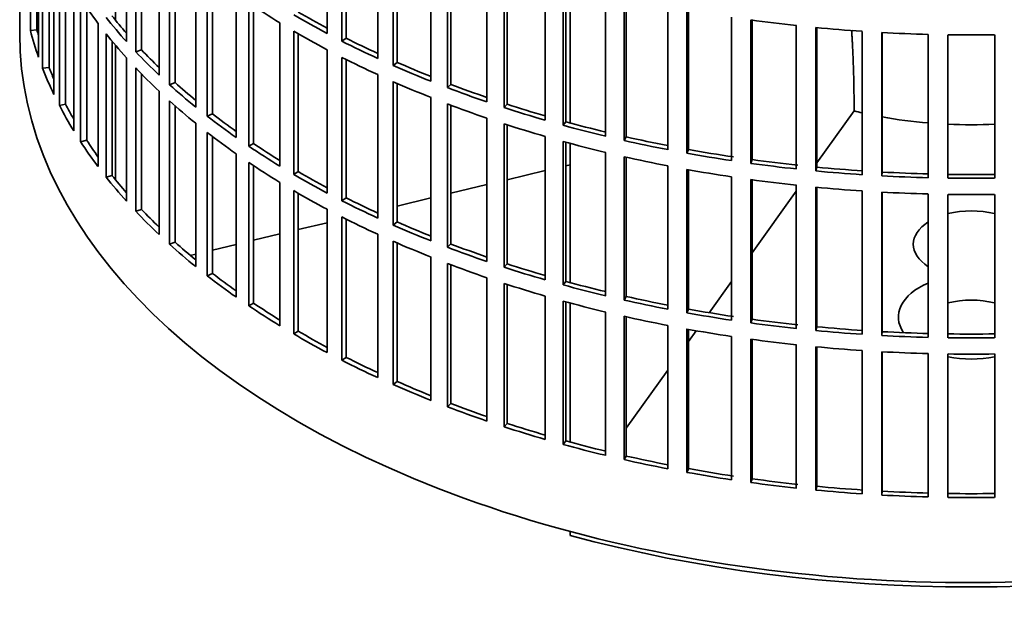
# Model space of a CAD drawing. Header units: millimetres. Extents: x 462 to 1346, y -1444 to 1443.
# Tile 2 of 29: x 1053 to 1202, y -1380 to -1291. Entities that reach past the tile are written whole.
import ezdxf

# ---------------------------------------------------------------- set-up
doc = ezdxf.new("R2010")
doc.units = ezdxf.units.MM
doc.layers.add('VSI344-454_FILTR', color=7, linetype='Continuous')
doc.layers.add('VSI344-454_SUPPO', color=7, linetype='Continuous')

# ---------------------------------------------------------------- blocks, each defined once
blk = doc.blocks.new('SE4')
at = {"layer": 'VSI344-454_FILTR', "color": 7, "linetype": 'Continuous', "lineweight": 35}
for p, q in [((1053.43, -1053.18), (1053.43, -1293.23)), ((1055.04, -1292.76), (1055.04, -1271.12)), ((1099.81, -1293.19), (1099.81, -1271.55)), ((1069.53, -1294.42), (1069.53, -1272.78)), ((1102.02, -1294.34), (1102.02, -1272.71)), ((1102.67, -1293.9), (1102.67, -1273.03)), ((1056.03, -1292.66), (1056.03, -1274.43)), ((1056.26, -1296.76), (1056.26, -1275.12)), ((1070.93, -1295.94), (1070.93, -1274.3)), ((1071.8, -1295.65), (1071.8, -1275.21)), ((1107.41, -1296.95), (1107.41, -1275.32)), ((1056.88, -1298.44), (1056.88, -1276.8)), ((1109.76, -1298.01), (1109.76, -1276.38)), ((1110.35, -1297.55), (1110.35, -1276.64)), ((1074.45, -1299.46), (1074.45, -1277.82)), ((1057.85, -1298.3), (1057.85, -1279.15)), ((1076.03, -1300.92), (1076.03, -1279.28)), ((1115.45, -1300.4), (1115.45, -1278.76)), ((1117.93, -1301.36), (1117.93, -1279.73)), ((1058.59, -1302.38), (1058.59, -1280.75)), ((1076.86, -1300.6), (1076.86, -1280.02)), ((1118.46, -1300.88), (1118.46, -1279.93)), ((1059.41, -1304.04), (1059.41, -1282.4)), ((1079.97, -1304.29), (1079.97, -1282.65)), ((1123.89, -1303.52), (1123.89, -1281.88)), ((1126.48, -1304.38), (1126.48, -1282.74)), ((1060.36, -1303.86), (1060.36, -1284.17)), ((1081.72, -1305.68), (1081.72, -1284.04)), ((1126.94, -1303.87), (1126.94, -1282.89)), ((1082.51, -1305.32), (1082.51, -1284.65)), ((1132.69, -1306.28), (1132.69, -1284.65)), ((1135.37, -1307.04), (1135.37, -1285.4)), ((1135.77, -1306.51), (1135.77, -1285.51)), ((1061.58, -1307.9), (1061.58, -1286.26)), ((1086.05, -1308.88), (1086.05, -1287.24)), ((1141.79, -1308.69), (1141.79, -1287.05)), ((1062.6, -1309.52), (1062.6, -1287.88)), ((1087.97, -1310.2), (1087.97, -1288.56)), ((1144.56, -1309.34), (1144.56, -1287.7)), ((1144.9, -1308.79), (1144.9, -1287.78)), ((1063.53, -1309.3), (1063.53, -1289.27)), ((1088.71, -1309.81), (1088.71, -1289.06)), ((1151.17, -1310.73), (1151.17, -1289.09)), ((1154.01, -1311.26), (1154.01, -1289.62)), ((1154.28, -1310.7), (1154.28, -1289.67)), ((1065.24, -1313.28), (1065.24, -1291.65)), ((1092.67, -1313.22), (1092.67, -1291.58)), ((1160.77, -1312.38), (1160.77, -1290.74)), ((1163.66, -1312.79), (1163.66, -1291.16)), ((1163.87, -1312.23), (1163.87, -1291.19)), ((1056.03, -1292.66), (1055.04, -1292.76)), ((1094.75, -1314.46), (1094.75, -1292.82)), ((1170.54, -1313.64), (1170.54, -1292)), ((1173.48, -1313.94), (1173.48, -1292.3)), ((1173.62, -1313.37), (1173.62, -1292.31)), ((1180.45, -1314.5), (1180.45, -1292.87)), ((1183.41, -1314.68), (1183.41, -1293.05)), ((1183.48, -1314.11), (1183.48, -1293.05)), ((1066.45, -1314.86), (1066.45, -1293.22)), ((1067.35, -1314.6), (1067.35, -1294.33)), ((1095.44, -1314.04), (1095.44, -1293.22)), ((1102.67, -1293.9), (1102.02, -1294.34)), ((1190.43, -1314.97), (1190.43, -1293.33)), ((1193.41, -1315.03), (1193.41, -1293.39)), ((1200.45, -1315.03), (1200.45, -1293.39)), ((1071.8, -1295.65), (1070.93, -1295.94)), ((1099.81, -1317.28), (1099.81, -1295.64)), ((1069.53, -1318.51), (1069.53, -1296.87)), ((1102.02, -1318.43), (1102.02, -1296.79)), ((1102.67, -1317.99), (1102.67, -1297.12)), ((1110.35, -1297.55), (1109.76, -1298.01)), ((1057.85, -1298.3), (1056.88, -1298.44)), ((1070.93, -1320.03), (1070.93, -1298.39)), ((1071.8, -1319.74), (1071.8, -1299.3)), ((1076.86, -1300.6), (1076.03, -1300.92)), ((1107.41, -1321.04), (1107.41, -1299.4)), ((1109.76, -1322.1), (1109.76, -1300.46)), ((1074.45, -1323.55), (1074.45, -1301.91)), ((1110.35, -1321.63), (1110.35, -1300.72)), ((1118.46, -1300.88), (1117.93, -1301.36)), ((1076.03, -1325.01), (1076.03, -1303.37)), ((1115.45, -1324.49), (1115.45, -1302.85)), ((1060.36, -1303.86), (1059.41, -1304.04)), ((1076.86, -1324.68), (1076.86, -1304.11)), ((1117.93, -1325.45), (1117.93, -1303.81)), ((1118.46, -1324.96), (1118.46, -1304.02)), ((1126.94, -1303.87), (1126.48, -1304.38)), ((1082.51, -1305.32), (1081.72, -1305.68)), ((1123.89, -1327.6), (1123.89, -1305.97)), ((1135.77, -1306.51), (1135.37, -1307.04)), ((1079.97, -1328.37), (1079.97, -1306.74)), ((1126.48, -1328.46), (1126.48, -1306.83)), ((1126.94, -1327.95), (1126.94, -1306.98)), ((1063.53, -1309.3), (1062.6, -1309.52)), ((1081.72, -1329.77), (1081.72, -1308.13)), ((1082.51, -1329.41), (1082.51, -1308.74)), ((1132.69, -1330.37), (1132.69, -1308.73)), ((1135.37, -1331.13), (1135.37, -1309.49)), ((1144.9, -1308.79), (1144.56, -1309.34)), ((1088.71, -1309.81), (1087.97, -1310.2)), ((1135.77, -1330.6), (1135.77, -1309.6)), ((1154.28, -1310.7), (1154.01, -1311.26)), ((1086.05, -1332.97), (1086.05, -1311.33)), ((1141.79, -1332.78), (1141.79, -1311.14)), ((1144.56, -1333.42), (1144.56, -1311.79)), ((1144.9, -1332.88), (1144.9, -1311.86)), ((1163.87, -1312.23), (1163.66, -1312.79)), ((1087.97, -1334.29), (1087.97, -1312.65)), ((1088.71, -1333.9), (1088.71, -1313.15)), ((1151.17, -1334.81), (1151.17, -1313.18)), ((1154.01, -1335.34), (1154.01, -1313.71)), ((1154.28, -1334.79), (1154.28, -1313.76)), ((1173.62, -1313.37), (1173.48, -1313.94)), ((1067.35, -1314.6), (1066.45, -1314.86)), ((1095.44, -1314.04), (1094.75, -1314.46)), ((1160.77, -1336.46), (1160.77, -1314.83)), ((1163.66, -1336.88), (1163.66, -1315.24)), ((1163.87, -1336.32), (1163.87, -1315.27)), ((1183.48, -1314.11), (1183.41, -1314.68)), ((1092.67, -1337.3), (1092.67, -1315.67)), ((1094.75, -1338.54), (1094.75, -1316.91)), ((1170.54, -1337.73), (1170.54, -1316.09)), ((1173.48, -1338.02), (1173.48, -1316.39)), ((1173.62, -1337.45), (1173.62, -1316.4)), ((1180.45, -1338.59), (1180.45, -1316.95)), ((1095.44, -1338.13), (1095.44, -1317.31)), ((1102.67, -1317.99), (1102.02, -1318.43)), ((1183.41, -1338.77), (1183.41, -1317.13)), ((1183.48, -1338.19), (1183.48, -1317.14)), ((1190.43, -1339.05), (1190.43, -1317.42)), ((1193.41, -1339.11), (1193.41, -1317.48)), ((1200.45, -1339.11), (1200.45, -1317.48)), ((1071.8, -1319.74), (1070.93, -1320.03)), ((1099.81, -1341.36), (1099.81, -1319.73)), ((1102.02, -1342.52), (1102.02, -1320.88)), ((1102.67, -1342.07), (1102.67, -1321.21)), ((1110.35, -1321.63), (1109.76, -1322.1)), ((1107.41, -1345.13), (1107.41, -1323.49)), ((1076.86, -1324.68), (1076.03, -1325.01)), ((1109.76, -1346.19), (1109.76, -1324.55)), ((1110.35, -1345.72), (1110.35, -1324.81)), ((1118.46, -1324.96), (1117.93, -1325.45)), ((1115.45, -1348.58), (1115.45, -1326.94)), ((1117.93, -1349.54), (1117.93, -1327.9)), ((1118.46, -1349.05), (1118.46, -1328.1)), ((1126.94, -1327.95), (1126.48, -1328.46)), ((1082.51, -1329.41), (1081.72, -1329.77)), ((1123.89, -1351.69), (1123.89, -1330.05)), ((1126.48, -1352.55), (1126.48, -1330.91)), ((1126.94, -1352.04), (1126.94, -1331.07)), ((1135.77, -1330.6), (1135.37, -1331.13)), ((1132.69, -1354.46), (1132.69, -1332.82)), ((1144.9, -1332.88), (1144.56, -1333.42)), ((1088.71, -1333.9), (1087.97, -1334.29)), ((1135.37, -1355.21), (1135.37, -1333.58)), ((1135.77, -1354.69), (1135.77, -1333.69)), ((1141.79, -1356.87), (1141.79, -1335.23)), ((1144.56, -1357.51), (1144.56, -1335.87)), ((1144.9, -1356.97), (1144.9, -1335.95)), ((1154.28, -1334.79), (1154.01, -1335.34)), ((1151.17, -1358.9), (1151.17, -1337.26)), ((1163.87, -1336.32), (1163.66, -1336.88)), ((1173.62, -1337.45), (1173.48, -1338.02)), ((1095.44, -1338.13), (1094.75, -1338.54)), ((1154.01, -1359.43), (1154.01, -1337.79)), ((1154.28, -1358.88), (1154.28, -1337.84)), ((1160.77, -1360.55), (1160.77, -1338.91)), ((1183.48, -1338.19), (1183.41, -1338.77)), ((1163.66, -1360.97), (1163.66, -1339.33)), ((1163.87, -1360.4), (1163.87, -1339.36)), ((1170.54, -1361.81), (1170.54, -1340.17)), ((1173.48, -1362.11), (1173.48, -1340.47)), ((1173.62, -1361.54), (1173.62, -1340.49)), ((1102.67, -1342.07), (1102.02, -1342.52)), ((1180.45, -1362.68), (1180.45, -1341.04)), ((1183.41, -1362.86), (1183.41, -1341.22)), ((1183.48, -1362.28), (1183.48, -1341.22)), ((1190.43, -1363.14), (1190.43, -1341.5)), ((1193.41, -1363.2), (1193.41, -1341.56)), ((1200.45, -1363.2), (1200.45, -1341.56)), ((1110.35, -1345.72), (1109.76, -1346.19)), ((1118.46, -1349.05), (1117.93, -1349.54)), ((1126.94, -1352.04), (1126.48, -1352.55)), ((1135.77, -1354.69), (1135.37, -1355.21)), ((1144.9, -1356.97), (1144.56, -1357.51)), ((1154.28, -1358.88), (1154.01, -1359.43)), ((1163.87, -1360.4), (1163.66, -1360.97)), ((1173.62, -1361.54), (1173.48, -1362.11)), ((1183.48, -1362.28), (1183.41, -1362.86))]:
    blk.add_line(p, q, dxfattribs=at)
for centre, radius, start, end in [((1196.93, -1044.91), 248.5, 269.189, 270.811), ((1196.93, -1067.71), 246.77, 269.1833, 270.8167), ((1196.93, -1066.55), 248.5, 269.189, 270.811), ((1196.93, -1069), 248.5, 269.189, 270.811), ((1196.93, -1091.79), 246.77, 269.1833, 270.8167), ((1196.93, -1090.64), 248.5, 269.189, 270.811), ((1196.93, -1093.09), 248.5, 269.189, 270.811), ((1196.93, -1115.88), 246.77, 269.1833, 270.8167), ((1196.93, -1114.73), 248.5, 269.189, 270.811)]:
    blk.add_arc(centre, radius, start, end, dxfattribs=at)
for centre, major_axis, start_param, end_param in [((1196.93, -1258.74), (-143.5, 0), 0.359458, 0.408487), ((1196.93, -1234.65), (-143.5, 0), 0.708524, 0.757553), ((1196.93, -1232.2), (-142.5, 0), 0.778165, 0.820895), ((1196.93, -1256.29), (-143.5, 0), 0.429271, 0.4783), ((1196.93, -1256.29), (-142.5, 0), 0.429099, 0.464583), ((1196.93, -1232.2), (-143.5, 0), 0.778337, 0.827366), ((1196.93, -1210.56), (-143.5, 0), 1.336842, 1.385871), ((1196.93, -1280.37), (-143.5, 0), 0.150018, 0.199048), ((1196.93, -1280.37), (-142.5, 0), 0.149846, 0.160582), ((1196.93, -1234.65), (-143.5, 0), 0.778337, 0.827366), ((1196.93, -1210.56), (-143.5, 0), 1.406655, 1.455685), ((1196.93, -1210.56), (-143.5, 0), 1.476469, 1.525498), ((1196.93, -1293.23), (143.5, 0), 3.141593, 5.158357), ((1196.93, -1258.74), (-143.5, 0), 0.429271, 0.4783), ((1196.93, -1232.2), (-143.5, 0), 0.84815, 0.897179), ((1196.93, -1232.2), (-142.5, 0), 0.847978, 0.891566), ((1196.93, -1256.29), (-143.5, 0), 0.499084, 0.548113), ((1196.93, -1256.29), (-142.5, 0), 0.498912, 0.536508), ((1196.93, -1234.65), (-143.5, 0), 0.84815, 0.897179), ((1196.93, -1232.2), (-142.5, 0), 0.917791, 0.962144), ((1196.93, -1280.37), (-143.5, 0), 0.219831, 0.268861), ((1196.93, -1280.37), (-142.5, 0), 0.219659, 0.242088), ((1196.93, -1258.74), (-143.5, 0), 0.499084, 0.548113), ((1196.93, -1232.2), (-143.5, 0), 0.917963, 0.966992), ((1196.93, -1256.29), (-142.5, 0), 0.568725, 0.607984), ((1196.93, -1234.65), (-143.5, 0), 0.917963, 0.966992), ((1196.93, -1256.29), (-143.5, 0), 0.568897, 0.617927), ((1196.93, -1232.2), (-143.5, 0), 0.987776, 1.036806), ((1196.93, -1232.2), (-142.5, 0), 0.987604, 1.032651), ((1196.93, -1258.74), (-143.5, 0), 0.568897, 0.617927), ((1196.93, -1280.37), (-143.5, 0), 0.289645, 0.338674), ((1196.93, -1280.37), (-142.5, 0), 0.289473, 0.318152), ((1196.93, -1234.65), (-143.5, 0), 0.987776, 1.036806), ((1196.93, -1232.2), (-143.5, 0), 1.057589, 1.106619), ((1196.93, -1232.2), (-142.5, 0), 1.057417, 1.103102), ((1196.93, -1256.29), (-143.5, 0), 0.63871, 0.68774), ((1196.93, -1256.29), (-142.5, 0), 0.638538, 0.679153), ((1196.93, -1232.2), (-142.5, 0), 1.127231, 1.17351), ((1196.93, -1234.65), (-143.5, 0), 1.057589, 1.106619), ((1196.93, -1232.2), (-143.5, 0), 1.127403, 1.176432), ((1196.93, -1280.37), (-143.5, 0), 0.359458, 0.408487), ((1196.93, -1280.37), (-142.5, 0), 0.359286, 0.391958), ((1196.93, -1258.74), (-143.5, 0), 0.63871, 0.68774), ((1196.93, -1234.65), (-143.5, 0), 1.127403, 1.176432), ((1196.93, -1232.2), (-143.5, 0), 1.197216, 1.246245), ((1196.93, -1232.2), (-142.5, 0), 1.197044, 1.243883), ((1196.93, -1256.29), (-143.5, 0), 0.708524, 0.757553), ((1196.93, -1256.29), (-142.5, 0), 0.708352, 0.750104), ((1196.93, -1232.2), (-142.5, 0), 1.266857, 1.31623), ((1196.93, -1234.65), (-143.5, 0), 1.197216, 1.246245), ((1196.93, -1232.2), (-143.5, 0), 1.267029, 1.316058), ((1196.93, -1232.2), (-142.5, 0), 1.33667, 1.386044), ((1196.93, -1258.74), (-143.5, 0), 0.708524, 0.757553), ((1196.93, -1234.65), (-143.5, 0), 1.267029, 1.316058), ((1196.93, -1232.2), (-143.5, 0), 1.336842, 1.385871), ((1196.93, -1232.2), (-143.5, 0), 1.406655, 1.455685), ((1196.93, -1232.2), (-142.5, 0), 1.406483, 1.455857), ((1196.93, -1280.37), (-143.5, 0), 0.429271, 0.4783), ((1196.93, -1280.37), (-142.5, 0), 0.429099, 0.464583), ((1196.93, -1256.29), (-143.5, 0), 0.778337, 0.827366), ((1196.93, -1256.29), (-142.5, 0), 0.778165, 0.820895), ((1196.93, -1234.65), (-143.5, 0), 1.336842, 1.385871), ((1196.93, -1232.2), (-143.5, 0), 1.476469, 1.525498), ((1196.93, -1232.2), (-142.5, 0), 1.476296, 1.52567), ((1196.93, -1258.74), (-143.5, 0), 0.778337, 0.827366), ((1196.93, -1234.65), (-143.5, 0), 1.406655, 1.455685), ((1196.93, -1256.29), (-143.5, 0), 0.84815, 0.897179), ((1196.93, -1256.29), (-142.5, 0), 0.847978, 0.891566), ((1196.93, -1234.65), (-143.5, 0), 1.476469, 1.525498), ((1196.93, -1280.37), (-142.5, 0), 0.498912, 0.536508), ((1196.93, -1280.37), (-143.5, 0), 0.499084, 0.548113), ((1196.93, -1258.74), (-143.5, 0), 0.84815, 0.897179), ((1196.93, -1256.29), (-143.5, 0), 0.917963, 0.966992), ((1196.93, -1256.29), (-142.5, 0), 0.917791, 0.962144), ((1196.93, -1280.37), (-143.5, 0), 0.568897, 0.617927), ((1196.93, -1280.37), (-142.5, 0), 0.568725, 0.607984), ((1196.93, -1258.74), (-143.5, 0), 0.917963, 0.966992), ((1196.93, -1256.29), (-143.5, 0), 0.987776, 1.036806), ((1196.93, -1256.29), (-142.5, 0), 0.987604, 1.032651), ((1196.93, -1258.74), (-143.5, 0), 0.987776, 1.036806), ((1196.93, -1256.29), (-143.5, 0), 1.057589, 1.106619), ((1196.93, -1256.29), (-142.5, 0), 1.057417, 1.103102), ((1196.93, -1280.37), (-143.5, 0), 0.63871, 0.68774), ((1196.93, -1280.37), (-142.5, 0), 0.638538, 0.679153), ((1196.93, -1258.74), (-143.5, 0), 1.057589, 1.106619), ((1196.93, -1256.29), (-143.5, 0), 1.127403, 1.176432), ((1196.93, -1256.29), (-142.5, 0), 1.127231, 1.17351), ((1196.93, -1256.29), (-142.5, 0), 1.197044, 1.243883), ((1196.93, -1280.37), (-143.5, 0), 0.708524, 0.757553), ((1196.93, -1280.37), (-142.5, 0), 0.708352, 0.750104), ((1196.93, -1258.74), (-143.5, 0), 1.127403, 1.176432), ((1196.93, -1256.29), (-143.5, 0), 1.197216, 1.246245), ((1196.93, -1258.74), (-143.5, 0), 1.197216, 1.246245), ((1196.93, -1256.29), (-143.5, 0), 1.267029, 1.316058), ((1196.93, -1256.29), (-142.5, 0), 1.266857, 1.31623), ((1196.93, -1256.29), (-143.5, 0), 1.336842, 1.385871), ((1196.93, -1256.29), (-142.5, 0), 1.33667, 1.386044), ((1196.93, -1256.29), (-142.5, 0), 1.406483, 1.455857), ((1196.93, -1280.37), (-143.5, 0), 0.778337, 0.827366), ((1196.93, -1280.37), (-142.5, 0), 0.778165, 0.820895), ((1196.93, -1258.74), (-143.5, 0), 1.267029, 1.316058), ((1196.93, -1256.29), (-143.5, 0), 1.406655, 1.455685), ((1196.93, -1256.29), (-143.5, 0), 1.476469, 1.525498), ((1196.93, -1256.29), (-142.5, 0), 1.476296, 1.52567), ((1196.93, -1258.74), (-143.5, 0), 1.336842, 1.385871), ((1196.93, -1258.74), (-143.5, 0), 1.406655, 1.455685), ((1196.93, -1280.37), (-142.5, 0), 0.847978, 0.891566), ((1196.93, -1258.74), (-143.5, 0), 1.476469, 1.525498), ((1196.93, -1280.37), (-143.5, 0), 0.84815, 0.897179), ((1196.93, -1280.37), (-143.5, 0), 0.917963, 0.966992), ((1196.93, -1280.37), (-142.5, 0), 0.917791, 0.962144), ((1196.93, -1280.37), (-143.5, 0), 0.987776, 1.036806), ((1196.93, -1280.37), (-142.5, 0), 0.987604, 1.032651), ((1196.93, -1280.37), (-143.5, 0), 1.057589, 1.106619), ((1196.93, -1280.37), (-142.5, 0), 1.057417, 1.103102), ((1196.93, -1280.37), (-143.5, 0), 1.127403, 1.176432), ((1196.93, -1280.37), (-142.5, 0), 1.127231, 1.17351), ((1196.93, -1280.37), (-142.5, 0), 1.197044, 1.243883), ((1196.93, -1280.37), (-143.5, 0), 1.197216, 1.246245), ((1196.93, -1280.37), (-143.5, 0), 1.267029, 1.316058), ((1196.93, -1280.37), (-142.5, 0), 1.266857, 1.31623), ((1196.93, -1280.37), (-143.5, 0), 1.336842, 1.385871), ((1196.93, -1280.37), (-142.5, 0), 1.33667, 1.386044), ((1196.93, -1280.37), (-143.5, 0), 1.406655, 1.455685), ((1196.93, -1280.37), (-142.5, 0), 1.406483, 1.455857), ((1196.93, -1280.37), (-143.5, 0), 1.476469, 1.525498), ((1196.93, -1280.37), (-142.5, 0), 1.476296, 1.52567)]:
    blk.add_ellipse(centre, major_axis=major_axis, ratio=0.57735, start_param=start_param, end_param=end_param, dxfattribs=at)
at = {"layer": 'VSI344-454_SUPPO', "color": 7, "linetype": 'Continuous', "lineweight": 35}
for p, q in [((1067.9, -1291.21), (1067.9, -1270.91)), ((1136.45, -1306.7), (1136.45, -1285.7)), ((1067.9, -1315.29), (1067.9, -1295)), ((1173.62, -1312.72), (1179.25, -1304.88)), ((1179.25, -1304.68), (1179.25, -1304.88)), ((1136.45, -1330.78), (1136.45, -1309.78)), ((1126.94, -1315.26), (1132.69, -1313.88)), ((1135.77, -1313.15), (1136.45, -1312.99)), ((1118.46, -1317.29), (1123.89, -1315.99)), ((1110.35, -1319.23), (1115.45, -1318.01)), ((1163.87, -1326.31), (1170.54, -1317.01)), ((1095.44, -1322.79), (1099.81, -1321.75)), ((1088.71, -1324.4), (1092.67, -1323.45)), ((1082.51, -1325.89), (1086.05, -1325.04)), ((1079.15, -1326.69), (1079.97, -1326.49)), ((1157.4, -1335.33), (1160.77, -1330.64)), ((1136.45, -1354.87), (1136.45, -1333.87)), ((1154.28, -1339.68), (1155.45, -1338.05)), ((1144.9, -1352.75), (1151.17, -1344.01)), ((1136.45, -1368.95), (1136.45, -1368.37))]:
    blk.add_line(p, q, dxfattribs=at)
for centre, major_axis, start_param, end_param in [((1196.93, -1280.99), (45, 0), 4.308579, 4.337394), ((1196.93, -1280.99), (45, 0), 4.408949, 4.56748), ((1196.93, -1280.99), (45, 0), 4.634142, 4.790635), ((1196.93, -1325.01), (8.75, 0), 1.157096, 1.984496), ((1196.93, -1325.01), (8.75, 0), 2.407803, 3.875383), ((1196.93, -1335.98), (-11, 0), -0.938824, 0.382349), ((1196.93, -1338.48), (8.75, 0), 1.157096, 1.984496), ((1196.93, -1335.98), (-11, 0), 1.245307, 1.896286), ((1196.93, -1294.46), (-142.5, 0), 1.132467, 2.009125)]:
    blk.add_ellipse(centre, major_axis=major_axis, ratio=0.57735, start_param=start_param, end_param=end_param, dxfattribs=at)
blk.add_open_spline([(1179.25, -1304.68), (1179.25, -1298.38), (1178.88, -1292.67)], degree=2, dxfattribs=at)

msp = doc.modelspace()

# ---------------------------------------------------------------- block references
msp.add_blockref('SE4', (0, 0))

doc.saveas('drawing.dxf')
